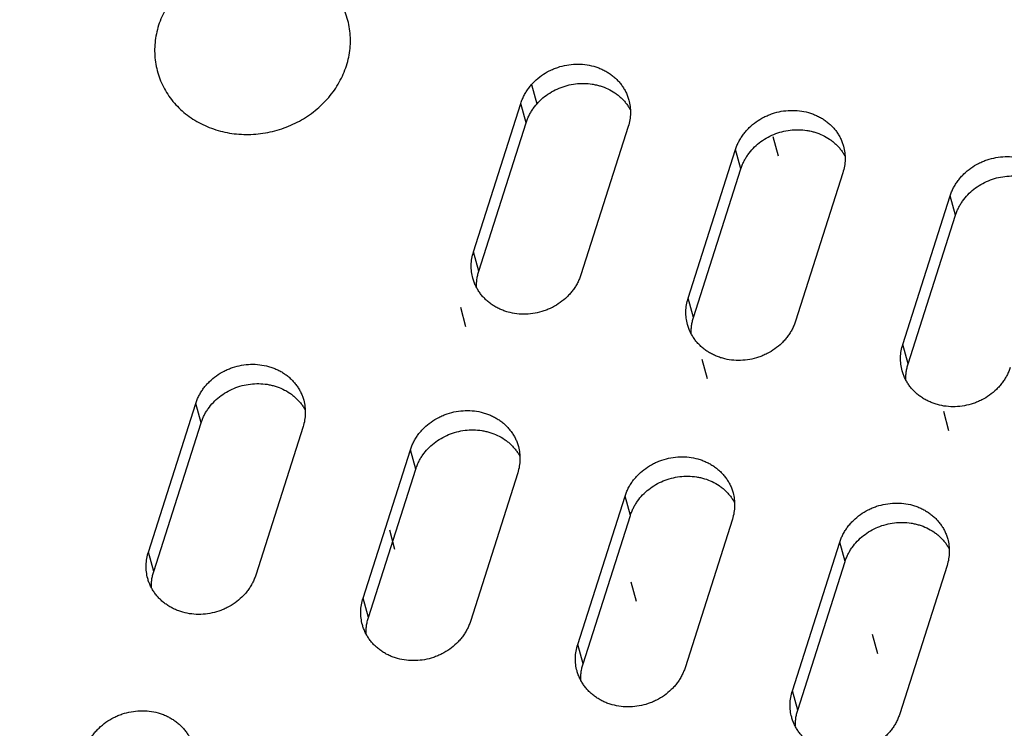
# Model space of a CAD drawing. Header units: millimetres. Extents: x 508 to 1261, y -60 to 468.
# Tile 35 of 49: x 1067 to 1084, y 79 to 91. Entities that reach past the tile are written whole.
import ezdxf

# ---------------------------------------------------------------- set-up
doc = ezdxf.new("R2010")
doc.units = ezdxf.units.MM
doc.header["$LTSCALE"] = 16.335
doc.layers.get('0').update_dxf_attribs({"linetype": 'CONTINUOUS'})
doc.layers.add('AXIS', color=7, linetype='CONTINUOUS')
doc.layers.add('CHAMFER', color=7, linetype='CONTINUOUS')
doc.styles.get("Standard").update_dxf_attribs({"font": 'txt', "width": 0.85})
doc.dimstyles.get("Standard").update_dxf_attribs({"dimtxt": 3.5, "dimasz": 3.5, "dimexe": 1.5, "dimexo": 1, "dimtad": 1, "dimtxsty": 'Standard', "dimblk": '_FILLED', "dimblk1": '_FILLED', "dimblk2": '_FILLED', "dimcen": 0.09, "dimazin": 2, "dimtol": 1, "dimtp": 0.01, "dimtm": 0.01, "dimtfac": 1, "dimtofl": 0, "dimtmove": 0, "dimatfit": 3, "dimldrblk": '_FILLED', "dimfxl": 1, "dimtolj": 1, "dimarcsym": 0})

# ---------------------------------------------------------------- blocks, each defined once
blk = doc.blocks.new('_FILLED')
at = {"color": 0, "linetype": 'ByBlock'}
blk.add_solid([(0, 0), (-1, 0.2143), (-1, -0.2143)], dxfattribs=at)

msp = doc.modelspace()

# ---------------------------------------------------------------- linework, layer by layer
at = {"color": 7, "linetype": 'Continuous'}
for p, q in [((1074.79508, 87.27192), (1075.63552, 89.9099)), ((1075.7297, 89.56622), (1075.63552, 89.9099)), ((1074.88926, 86.92824), (1075.7297, 89.56622)), ((1077.54094, 89.49894), (1076.7005, 86.86096)), ((1078.60592, 86.44999), (1079.44636, 89.08797)), ((1079.54054, 88.74429), (1079.44636, 89.08797)), ((1078.7001, 86.10631), (1079.54054, 88.74429)), ((1081.35179, 88.67701), (1080.51135, 86.03903)), ((1082.41677, 85.62806), (1083.25721, 88.26604)), ((1083.35139, 87.92236), (1083.25721, 88.26604)), ((1082.51095, 85.28438), (1083.35139, 87.92236)), ((1074.88926, 86.92824), (1074.79508, 87.27192)), ((1078.7001, 86.10631), (1078.60592, 86.44999)), ((1082.51095, 85.28438), (1082.41677, 85.62806)), ((1069.02321, 81.93857), (1069.86365, 84.57655)), ((1069.95783, 84.23286), (1069.86365, 84.57655)), ((1069.11739, 81.59488), (1069.95783, 84.23286)), ((1071.76907, 84.16558), (1070.92863, 81.5276)), ((1072.83405, 81.11664), (1073.67449, 83.75462)), ((1073.76867, 83.41093), (1073.67449, 83.75462)), ((1072.92823, 80.77295), (1073.76867, 83.41093)), ((1075.57991, 83.34365), (1074.73947, 80.70567)), ((1076.6449, 80.2947), (1077.48534, 82.93269)), ((1077.57952, 82.589), (1077.48534, 82.93269)), ((1076.73907, 79.95102), (1077.57952, 82.589)), ((1079.39076, 82.52172), (1078.55032, 79.88374)), ((1080.45574, 79.47277), (1081.29618, 82.11075)), ((1081.39036, 81.76707), (1081.29618, 82.11075)), ((1069.11739, 81.59488), (1069.02321, 81.93857)), ((1080.54992, 79.12909), (1081.39036, 81.76707)), ((1083.2016, 81.69979), (1082.36116, 79.06181)), ((1072.92823, 80.77295), (1072.83405, 81.11664)), ((1076.73907, 79.95102), (1076.6449, 80.2947)), ((1080.54992, 79.12909), (1080.45574, 79.47277))]:
    msp.add_line(p, q, dxfattribs=at)
for points, knots in [([(1075.63552, 89.9099), (1075.64318, 89.93395), (1075.66066, 89.98162), (1075.69296, 90.05093), (1075.73123, 90.11794), (1075.77522, 90.18217), (1075.82462, 90.24321), (1075.89751, 90.32004), (1076.0005, 90.40598), (1076.11585, 90.47588), (1076.21413, 90.52148), (1076.31596, 90.55992), (1076.44806, 90.59384), (1076.6102, 90.61092), (1076.7718, 90.60396), (1076.90306, 90.57813), (1077.00352, 90.54578), (1077.07585, 90.51598), (1077.14494, 90.48077), (1077.21032, 90.44036), (1077.27155, 90.39504), (1077.32823, 90.34511), (1077.37998, 90.29088), (1077.42644, 90.23273), (1077.4673, 90.17105), (1077.50229, 90.10624), (1077.53117, 90.03874), (1077.54623, 89.99223), (1077.55268, 89.96871)], [0, 0, 0, 0, 0.03026655, 0.0607996, 0.09160915, 0.12269767, 0.15406025, 0.18568487, 0.24959325, 0.3142545, 0.34680148, 0.37942442, 0.44468412, 0.50973449, 0.57425149, 0.63796038, 0.66947063, 0.70071266, 0.73167755, 0.76236364, 0.79277674, 0.82293019, 0.85284471, 0.88254793, 0.91207377, 0.94146154, 0.97075478, 1, 1, 1, 1]), ([(1075.7297, 89.56622), (1075.73677, 89.58842), (1075.75276, 89.63245), (1075.78192, 89.69667), (1075.81622, 89.75897), (1075.86869, 89.8393), (1075.9462, 89.93312), (1076.05543, 90.03215), (1076.17884, 90.11594), (1076.3136, 90.1826), (1076.45669, 90.23065), (1076.6049, 90.25902), (1076.75487, 90.26706), (1076.87894, 90.25662), (1076.97573, 90.23803), (1077.06965, 90.21295), (1077.18198, 90.16951), (1077.28578, 90.1103), (1077.36159, 90.05448), (1077.41439, 90.00881), (1077.46302, 89.95945), (1077.5072, 89.90668), (1077.54669, 89.85079), (1077.56979, 89.81158), (1077.58047, 89.79158)], [0, 0, 0, 0, 0.03010276, 0.06044941, 0.09104915, 0.12190531, 0.18432945, 0.24767948, 0.31179087, 0.37643709, 0.44134925, 0.50623777, 0.5708149, 0.63481718, 0.66655225, 0.69806702, 0.76033118, 0.82157754, 0.85184405, 0.88187093, 0.91167509, 0.94127894, 0.97070994, 1, 1, 1, 1]), ([(1077.55268, 89.96871), (1077.56306, 89.93082), (1077.57829, 89.85324), (1077.58389, 89.73448), (1077.57221, 89.61523), (1077.55315, 89.53725), (1077.54094, 89.49894)], [0, 0, 0, 0, 0.24751573, 0.49607471, 0.74663599, 1, 1, 1, 1]), ([(1079.44636, 89.08797), (1079.45403, 89.11202), (1079.47151, 89.15969), (1079.50381, 89.229), (1079.54208, 89.29601), (1079.58606, 89.36024), (1079.63547, 89.42128), (1079.70836, 89.49811), (1079.81135, 89.58405), (1079.92669, 89.65395), (1080.02498, 89.69954), (1080.1268, 89.73799), (1080.25891, 89.77191), (1080.42105, 89.78898), (1080.58265, 89.78203), (1080.7139, 89.7562), (1080.81436, 89.72385), (1080.8867, 89.69405), (1080.95578, 89.65884), (1081.02116, 89.61843), (1081.0824, 89.57311), (1081.13908, 89.52317), (1081.19082, 89.46895), (1081.23728, 89.4108), (1081.27814, 89.34912), (1081.31313, 89.28431), (1081.34201, 89.21681), (1081.35708, 89.1703), (1081.36352, 89.14678)], [0, 0, 0, 0, 0.03026655, 0.0607996, 0.09160915, 0.12269767, 0.15406025, 0.18568487, 0.24959325, 0.3142545, 0.34680148, 0.37942442, 0.44468412, 0.50973449, 0.57425149, 0.63796038, 0.66947063, 0.70071266, 0.73167755, 0.76236364, 0.79277674, 0.82293019, 0.85284471, 0.88254793, 0.91207377, 0.94146154, 0.97075478, 1, 1, 1, 1]), ([(1079.54054, 88.74429), (1079.54762, 88.76649), (1079.5636, 88.81052), (1079.59277, 88.87474), (1079.62706, 88.93704), (1079.67954, 89.01737), (1079.75704, 89.11119), (1079.86628, 89.21022), (1079.98968, 89.294), (1080.12444, 89.36067), (1080.26754, 89.40872), (1080.41574, 89.43709), (1080.56571, 89.44513), (1080.68978, 89.43469), (1080.78657, 89.4161), (1080.88049, 89.39102), (1080.99282, 89.34758), (1081.09663, 89.28837), (1081.17244, 89.23255), (1081.22523, 89.18688), (1081.27386, 89.13752), (1081.31805, 89.08475), (1081.35754, 89.02886), (1081.38064, 88.98965), (1081.39132, 88.96965)], [0, 0, 0, 0, 0.03010276, 0.06044941, 0.09104915, 0.12190531, 0.18432945, 0.24767948, 0.31179087, 0.37643709, 0.44134925, 0.50623777, 0.5708149, 0.63481718, 0.66655225, 0.69806702, 0.76033118, 0.82157754, 0.85184405, 0.88187093, 0.91167509, 0.94127894, 0.97070994, 1, 1, 1, 1]), ([(1081.36352, 89.14678), (1081.3739, 89.10889), (1081.38913, 89.03131), (1081.39473, 88.91255), (1081.38305, 88.7933), (1081.36399, 88.71532), (1081.35179, 88.67701)], [0, 0, 0, 0, 0.24751573, 0.49607471, 0.74663599, 1, 1, 1, 1]), ([(1083.25721, 88.26604), (1083.26487, 88.29009), (1083.28235, 88.33776), (1083.31465, 88.40707), (1083.35292, 88.47408), (1083.39691, 88.53831), (1083.44631, 88.59935), (1083.5192, 88.67618), (1083.62219, 88.76212), (1083.73754, 88.83202), (1083.83582, 88.87761), (1083.93765, 88.91606), (1084.06975, 88.94998), (1084.23189, 88.96705), (1084.39349, 88.9601), (1084.52475, 88.93427), (1084.62521, 88.90192), (1084.69754, 88.87212), (1084.76663, 88.83691), (1084.83201, 88.7965), (1084.89324, 88.75118), (1084.94992, 88.70124), (1085.00167, 88.64702), (1085.04812, 88.58887), (1085.08899, 88.52719), (1085.12398, 88.46237), (1085.15286, 88.39488), (1085.16792, 88.34837), (1085.17436, 88.32485)], [0, 0, 0, 0, 0.03026655, 0.0607996, 0.09160915, 0.12269767, 0.15406025, 0.18568487, 0.24959325, 0.3142545, 0.34680148, 0.37942442, 0.44468412, 0.50973449, 0.57425149, 0.63796038, 0.66947063, 0.70071266, 0.73167755, 0.76236364, 0.79277674, 0.82293019, 0.85284471, 0.88254793, 0.91207377, 0.94146154, 0.97075478, 1, 1, 1, 1]), ([(1083.35139, 87.92236), (1083.35846, 87.94456), (1083.37445, 87.98859), (1083.40361, 88.0528), (1083.43791, 88.11511), (1083.49038, 88.19544), (1083.56789, 88.28926), (1083.67712, 88.38829), (1083.80053, 88.47207), (1083.93529, 88.53874), (1084.07838, 88.58679), (1084.22659, 88.61516), (1084.37656, 88.6232), (1084.50063, 88.61275), (1084.59742, 88.59417), (1084.69134, 88.56909), (1084.80367, 88.52565), (1084.90747, 88.46644), (1084.98328, 88.41062), (1085.03608, 88.36495), (1085.08471, 88.31559), (1085.12889, 88.26282), (1085.16838, 88.20693), (1085.19148, 88.16772), (1085.20216, 88.14772)], [0, 0, 0, 0, 0.03010276, 0.06044941, 0.09104915, 0.12190531, 0.18432945, 0.24767948, 0.31179087, 0.37643709, 0.44134925, 0.50623777, 0.5708149, 0.63481718, 0.66655225, 0.69806702, 0.76033118, 0.82157754, 0.85184405, 0.88187093, 0.91167509, 0.94127894, 0.97070994, 1, 1, 1, 1]), ([(1074.78335, 86.80216), (1074.77296, 86.84004), (1074.75773, 86.91762), (1074.75214, 87.03638), (1074.76381, 87.15563), (1074.78287, 87.23361), (1074.79508, 87.27192)], [0, 0, 0, 0, 0.24751573, 0.49607471, 0.74663599, 1, 1, 1, 1]), ([(1074.84973, 86.6356), (1074.84864, 86.66008), (1074.84868, 86.7093), (1074.85535, 86.78302), (1074.86858, 86.85634), (1074.88168, 86.90444), (1074.88926, 86.92824)], [0, 0, 0, 0, 0.24773272, 0.49677829, 0.74744691, 1, 1, 1, 1]), ([(1076.7005, 86.86096), (1076.69284, 86.83691), (1076.67536, 86.78925), (1076.64306, 86.71993), (1076.60479, 86.65293), (1076.5608, 86.58869), (1076.5114, 86.52765), (1076.43851, 86.45082), (1076.33552, 86.36488), (1076.22017, 86.29498), (1076.12189, 86.24939), (1076.02006, 86.21094), (1075.88796, 86.17702), (1075.72582, 86.15995), (1075.56422, 86.1669), (1075.43296, 86.19273), (1075.3325, 86.22508), (1075.26017, 86.25488), (1075.19108, 86.2901), (1075.1257, 86.3305), (1075.06447, 86.37582), (1075.00779, 86.42576), (1074.95604, 86.47998), (1074.90959, 86.53813), (1074.86872, 86.59982), (1074.83373, 86.66463), (1074.80485, 86.73212), (1074.78979, 86.77864), (1074.78335, 86.80216)], [0, 0, 0, 0, 0.03026655, 0.0607996, 0.09160915, 0.12269767, 0.15406025, 0.18568487, 0.24959325, 0.3142545, 0.34680148, 0.37942442, 0.44468412, 0.50973449, 0.57425149, 0.63796038, 0.66947063, 0.70071266, 0.73167755, 0.76236364, 0.79277674, 0.82293019, 0.85284471, 0.88254793, 0.91207377, 0.94146154, 0.97075478, 1, 1, 1, 1]), ([(1078.59419, 85.98022), (1078.58381, 86.01811), (1078.56858, 86.09569), (1078.56298, 86.21445), (1078.57466, 86.3337), (1078.59372, 86.41168), (1078.60592, 86.44999)], [0, 0, 0, 0, 0.24751573, 0.49607471, 0.74663599, 1, 1, 1, 1]), ([(1080.51135, 86.03903), (1080.50368, 86.01498), (1080.4862, 85.96732), (1080.4539, 85.898), (1080.41563, 85.83099), (1080.37165, 85.76676), (1080.32224, 85.70572), (1080.24935, 85.62889), (1080.14636, 85.54295), (1080.03102, 85.47305), (1079.93273, 85.42746), (1079.83091, 85.38901), (1079.6988, 85.35509), (1079.53666, 85.33802), (1079.37506, 85.34497), (1079.24381, 85.3708), (1079.14335, 85.40315), (1079.07101, 85.43295), (1079.00193, 85.46816), (1078.93655, 85.50857), (1078.87531, 85.55389), (1078.81863, 85.60383), (1078.76689, 85.65805), (1078.72043, 85.7162), (1078.67957, 85.77788), (1078.64458, 85.8427), (1078.6157, 85.91019), (1078.60064, 85.95671), (1078.59419, 85.98022)], [0, 0, 0, 0, 0.03026655, 0.0607996, 0.09160915, 0.12269767, 0.15406025, 0.18568487, 0.24959325, 0.3142545, 0.34680148, 0.37942442, 0.44468412, 0.50973449, 0.57425149, 0.63796038, 0.66947063, 0.70071266, 0.73167755, 0.76236364, 0.79277674, 0.82293019, 0.85284471, 0.88254793, 0.91207377, 0.94146154, 0.97075478, 1, 1, 1, 1]), ([(1078.66057, 85.81367), (1078.65948, 85.83815), (1078.65952, 85.88737), (1078.66619, 85.96109), (1078.67943, 86.03441), (1078.69252, 86.08251), (1078.7001, 86.10631)], [0, 0, 0, 0, 0.24773272, 0.49677829, 0.74744691, 1, 1, 1, 1]), ([(1082.40504, 85.15829), (1082.39465, 85.19618), (1082.37942, 85.27376), (1082.37383, 85.39252), (1082.3855, 85.51177), (1082.40456, 85.58975), (1082.41677, 85.62806)], [0, 0, 0, 0, 0.24751573, 0.49607471, 0.74663599, 1, 1, 1, 1]), ([(1069.86365, 84.57655), (1069.87131, 84.60059), (1069.88879, 84.64826), (1069.92109, 84.71758), (1069.95936, 84.78458), (1070.00334, 84.84881), (1070.05275, 84.90985), (1070.12564, 84.98669), (1070.22863, 85.07262), (1070.34398, 85.14252), (1070.44226, 85.18812), (1070.54409, 85.22656), (1070.67619, 85.26048), (1070.83833, 85.27756), (1070.99993, 85.2706), (1071.13118, 85.24478), (1071.23164, 85.21242), (1071.30398, 85.18262), (1071.37307, 85.14741), (1071.43845, 85.10701), (1071.49968, 85.06169), (1071.55636, 85.01175), (1071.6081, 84.95752), (1071.65456, 84.89937), (1071.69542, 84.83769), (1071.73042, 84.77288), (1071.7593, 84.70538), (1071.77436, 84.65887), (1071.7808, 84.63535)], [0, 0, 0, 0, 0.03026655, 0.0607996, 0.09160915, 0.12269767, 0.15406025, 0.18568487, 0.24959325, 0.3142545, 0.34680148, 0.37942442, 0.44468412, 0.50973449, 0.57425149, 0.63796038, 0.66947063, 0.70071266, 0.73167755, 0.76236364, 0.79277674, 0.82293019, 0.85284471, 0.88254793, 0.91207377, 0.94146154, 0.97075478, 1, 1, 1, 1]), ([(1084.32219, 85.2171), (1084.31453, 85.19305), (1084.29705, 85.14538), (1084.26475, 85.07607), (1084.22648, 85.00906), (1084.18249, 84.94483), (1084.13309, 84.88379), (1084.0602, 84.80696), (1083.95721, 84.72102), (1083.84186, 84.65112), (1083.74358, 84.60553), (1083.64175, 84.56708), (1083.50965, 84.53316), (1083.34751, 84.51609), (1083.18591, 84.52304), (1083.05465, 84.54887), (1082.95419, 84.58122), (1082.88186, 84.61102), (1082.81277, 84.64623), (1082.74739, 84.68664), (1082.68616, 84.73196), (1082.62948, 84.7819), (1082.57773, 84.83612), (1082.53128, 84.89427), (1082.49041, 84.95595), (1082.45542, 85.02077), (1082.42654, 85.08826), (1082.41148, 85.13477), (1082.40504, 85.15829)], [0, 0, 0, 0, 0.03026655, 0.0607996, 0.09160915, 0.12269767, 0.15406025, 0.18568487, 0.24959325, 0.3142545, 0.34680148, 0.37942442, 0.44468412, 0.50973449, 0.57425149, 0.63796038, 0.66947063, 0.70071266, 0.73167755, 0.76236364, 0.79277674, 0.82293019, 0.85284471, 0.88254793, 0.91207377, 0.94146154, 0.97075478, 1, 1, 1, 1]), ([(1082.47142, 84.99174), (1082.47033, 85.01622), (1082.47037, 85.06544), (1082.47704, 85.13916), (1082.49027, 85.21248), (1082.50336, 85.26058), (1082.51095, 85.28438)], [0, 0, 0, 0, 0.24773272, 0.49677829, 0.74744691, 1, 1, 1, 1]), ([(1069.95783, 84.23286), (1069.9649, 84.25506), (1069.98088, 84.29909), (1070.01005, 84.36331), (1070.04434, 84.42562), (1070.09682, 84.50594), (1070.17433, 84.59977), (1070.28356, 84.69879), (1070.40696, 84.78258), (1070.54173, 84.84924), (1070.68482, 84.89729), (1070.83303, 84.92566), (1070.98299, 84.9337), (1071.10707, 84.92326), (1071.20385, 84.90467), (1071.29777, 84.87959), (1071.4101, 84.83616), (1071.51391, 84.77694), (1071.58972, 84.72112), (1071.64251, 84.67546), (1071.69114, 84.6261), (1071.73533, 84.57332), (1071.77482, 84.51743), (1071.79792, 84.47822), (1071.8086, 84.45823)], [0, 0, 0, 0, 0.03010276, 0.06044941, 0.09104915, 0.12190531, 0.18432945, 0.24767948, 0.31179087, 0.37643709, 0.44134925, 0.50623777, 0.5708149, 0.63481718, 0.66655225, 0.69806702, 0.76033118, 0.82157754, 0.85184405, 0.88187093, 0.91167509, 0.94127894, 0.97070994, 1, 1, 1, 1]), ([(1071.7808, 84.63535), (1071.79118, 84.59747), (1071.80641, 84.51989), (1071.81201, 84.40112), (1071.80033, 84.28188), (1071.78127, 84.20389), (1071.76907, 84.16558)], [0, 0, 0, 0, 0.24751573, 0.49607471, 0.74663599, 1, 1, 1, 1]), ([(1073.67449, 83.75462), (1073.68215, 83.77866), (1073.69964, 83.82633), (1073.73193, 83.89565), (1073.7702, 83.96265), (1073.81419, 84.02688), (1073.8636, 84.08792), (1073.93648, 84.16475), (1074.03948, 84.25069), (1074.15482, 84.32059), (1074.2531, 84.36619), (1074.35493, 84.40463), (1074.48703, 84.43855), (1074.64917, 84.45563), (1074.81077, 84.44867), (1074.94203, 84.42284), (1075.04249, 84.39049), (1075.11482, 84.36069), (1075.18391, 84.32548), (1075.24929, 84.28508), (1075.31052, 84.23976), (1075.3672, 84.18982), (1075.41895, 84.13559), (1075.46541, 84.07744), (1075.50627, 84.01576), (1075.54126, 83.95095), (1075.57014, 83.88345), (1075.5852, 83.83694), (1075.59165, 83.81342)], [0, 0, 0, 0, 0.03026655, 0.0607996, 0.09160915, 0.12269767, 0.15406025, 0.18568487, 0.24959325, 0.3142545, 0.34680148, 0.37942442, 0.44468412, 0.50973449, 0.57425149, 0.63796038, 0.66947063, 0.70071266, 0.73167755, 0.76236364, 0.79277674, 0.82293019, 0.85284471, 0.88254793, 0.91207377, 0.94146154, 0.97075478, 1, 1, 1, 1]), ([(1073.76867, 83.41093), (1073.77574, 83.43313), (1073.79173, 83.47716), (1073.82089, 83.54138), (1073.85519, 83.60368), (1073.90766, 83.68401), (1073.98517, 83.77784), (1074.09441, 83.87686), (1074.21781, 83.96065), (1074.35257, 84.02731), (1074.49566, 84.07536), (1074.64387, 84.10373), (1074.79384, 84.11177), (1074.91791, 84.10133), (1075.0147, 84.08274), (1075.10862, 84.05766), (1075.22095, 84.01423), (1075.32475, 83.95501), (1075.40056, 83.89919), (1075.45336, 83.85352), (1075.50199, 83.80416), (1075.54618, 83.75139), (1075.58567, 83.6955), (1075.60876, 83.65629), (1075.61944, 83.63629)], [0, 0, 0, 0, 0.03010276, 0.06044941, 0.09104915, 0.12190531, 0.18432945, 0.24767948, 0.31179087, 0.37643709, 0.44134925, 0.50623777, 0.5708149, 0.63481718, 0.66655225, 0.69806702, 0.76033118, 0.82157754, 0.85184405, 0.88187093, 0.91167509, 0.94127894, 0.97070994, 1, 1, 1, 1]), ([(1075.59165, 83.81342), (1075.60203, 83.77553), (1075.61726, 83.69796), (1075.62286, 83.57919), (1075.61118, 83.45995), (1075.59212, 83.38196), (1075.57991, 83.34365)], [0, 0, 0, 0, 0.24751573, 0.49607471, 0.74663599, 1, 1, 1, 1]), ([(1077.48534, 82.93269), (1077.493, 82.95673), (1077.51048, 83.0044), (1077.54278, 83.07372), (1077.58105, 83.14072), (1077.62503, 83.20495), (1077.67444, 83.26599), (1077.74733, 83.34282), (1077.85032, 83.42876), (1077.96567, 83.49866), (1078.06395, 83.54426), (1078.16578, 83.5827), (1078.29788, 83.61662), (1078.46002, 83.6337), (1078.62162, 83.62674), (1078.75287, 83.60091), (1078.85333, 83.56856), (1078.92567, 83.53876), (1078.99476, 83.50355), (1079.06014, 83.46315), (1079.12137, 83.41782), (1079.17805, 83.36789), (1079.22979, 83.31366), (1079.27625, 83.25551), (1079.31711, 83.19383), (1079.35211, 83.12902), (1079.38099, 83.06152), (1079.39605, 83.01501), (1079.40249, 82.99149)], [0, 0, 0, 0, 0.03026655, 0.0607996, 0.09160915, 0.12269767, 0.15406025, 0.18568487, 0.24959325, 0.3142545, 0.34680148, 0.37942442, 0.44468412, 0.50973449, 0.57425149, 0.63796038, 0.66947063, 0.70071266, 0.73167755, 0.76236364, 0.79277674, 0.82293019, 0.85284471, 0.88254793, 0.91207377, 0.94146154, 0.97075478, 1, 1, 1, 1]), ([(1077.57952, 82.589), (1077.58659, 82.6112), (1077.60257, 82.65523), (1077.63174, 82.71945), (1077.66603, 82.78175), (1077.71851, 82.86208), (1077.79602, 82.95591), (1077.90525, 83.05493), (1078.02865, 83.13872), (1078.16342, 83.20538), (1078.30651, 83.25343), (1078.45472, 83.2818), (1078.60468, 83.28984), (1078.72876, 83.2794), (1078.82554, 83.26081), (1078.91946, 83.23573), (1079.03179, 83.1923), (1079.1356, 83.13308), (1079.21141, 83.07726), (1079.2642, 83.03159), (1079.31283, 82.98223), (1079.35702, 82.92946), (1079.39651, 82.87357), (1079.41961, 82.83436), (1079.43029, 82.81436)], [0, 0, 0, 0, 0.03010276, 0.06044941, 0.09104915, 0.12190531, 0.18432945, 0.24767948, 0.31179087, 0.37643709, 0.44134925, 0.50623777, 0.5708149, 0.63481718, 0.66655225, 0.69806702, 0.76033118, 0.82157754, 0.85184405, 0.88187093, 0.91167509, 0.94127894, 0.97070994, 1, 1, 1, 1]), ([(1079.40249, 82.99149), (1079.41287, 82.9536), (1079.4281, 82.87602), (1079.4337, 82.75726), (1079.42202, 82.63802), (1079.40296, 82.56003), (1079.39076, 82.52172)], [0, 0, 0, 0, 0.24751573, 0.49607471, 0.74663599, 1, 1, 1, 1]), ([(1081.29618, 82.11075), (1081.30384, 82.1348), (1081.32133, 82.18247), (1081.35362, 82.25179), (1081.39189, 82.31879), (1081.43588, 82.38302), (1081.48529, 82.44406), (1081.55817, 82.52089), (1081.66117, 82.60683), (1081.77651, 82.67673), (1081.87479, 82.72233), (1081.97662, 82.76077), (1082.10872, 82.79469), (1082.27086, 82.81177), (1082.43246, 82.80481), (1082.56372, 82.77898), (1082.66418, 82.74663), (1082.73651, 82.71683), (1082.8056, 82.68162), (1082.87098, 82.64121), (1082.93221, 82.59589), (1082.98889, 82.54596), (1083.04064, 82.49173), (1083.0871, 82.43358), (1083.12796, 82.3719), (1083.16295, 82.30709), (1083.19183, 82.23959), (1083.20689, 82.19308), (1083.21334, 82.16956)], [0, 0, 0, 0, 0.03026655, 0.0607996, 0.09160915, 0.12269767, 0.15406025, 0.18568487, 0.24959325, 0.3142545, 0.34680148, 0.37942442, 0.44468412, 0.50973449, 0.57425149, 0.63796038, 0.66947063, 0.70071266, 0.73167755, 0.76236364, 0.79277674, 0.82293019, 0.85284471, 0.88254793, 0.91207377, 0.94146154, 0.97075478, 1, 1, 1, 1]), ([(1081.39036, 81.76707), (1081.39743, 81.78927), (1081.41342, 81.8333), (1081.44258, 81.89752), (1081.47688, 81.95982), (1081.52935, 82.04015), (1081.60686, 82.13397), (1081.7161, 82.233), (1081.8395, 82.31679), (1081.97426, 82.38345), (1082.11735, 82.4315), (1082.26556, 82.45987), (1082.41553, 82.46791), (1082.5396, 82.45747), (1082.63639, 82.43888), (1082.73031, 82.4138), (1082.84264, 82.37037), (1082.94644, 82.31115), (1083.02225, 82.25533), (1083.07505, 82.20966), (1083.12368, 82.1603), (1083.16787, 82.10753), (1083.20736, 82.05164), (1083.23045, 82.01243), (1083.24113, 81.99243)], [0, 0, 0, 0, 0.03010276, 0.06044941, 0.09104915, 0.12190531, 0.18432945, 0.24767948, 0.31179087, 0.37643709, 0.44134925, 0.50623777, 0.5708149, 0.63481718, 0.66655225, 0.69806702, 0.76033118, 0.82157754, 0.85184405, 0.88187093, 0.91167509, 0.94127894, 0.97070994, 1, 1, 1, 1]), ([(1083.21334, 82.16956), (1083.22372, 82.13167), (1083.23895, 82.05409), (1083.24455, 81.93533), (1083.23287, 81.81609), (1083.21381, 81.7381), (1083.2016, 81.69979)], [0, 0, 0, 0, 0.24751573, 0.49607471, 0.74663599, 1, 1, 1, 1]), ([(1069.01147, 81.4688), (1069.00109, 81.50668), (1068.98586, 81.58426), (1068.98026, 81.70302), (1068.99194, 81.82227), (1069.011, 81.90025), (1069.02321, 81.93857)], [0, 0, 0, 0, 0.24751573, 0.49607471, 0.74663599, 1, 1, 1, 1]), ([(1070.92863, 81.5276), (1070.92097, 81.50355), (1070.90348, 81.45589), (1070.87119, 81.38657), (1070.83291, 81.31957), (1070.78893, 81.25533), (1070.73952, 81.19429), (1070.66664, 81.11746), (1070.56364, 81.03153), (1070.4483, 80.96163), (1070.35002, 80.91603), (1070.24819, 80.87758), (1070.11608, 80.84367), (1069.95395, 80.82659), (1069.79234, 80.83354), (1069.66109, 80.85937), (1069.56063, 80.89172), (1069.48829, 80.92152), (1069.41921, 80.95674), (1069.35383, 80.99714), (1069.29259, 81.04246), (1069.23592, 81.0924), (1069.18417, 81.14662), (1069.13771, 81.20477), (1069.09685, 81.26646), (1069.06186, 81.33127), (1069.03298, 81.39876), (1069.01792, 81.44528), (1069.01147, 81.4688)], [0, 0, 0, 0, 0.03026655, 0.0607996, 0.09160915, 0.12269767, 0.15406025, 0.18568487, 0.24959325, 0.3142545, 0.34680148, 0.37942442, 0.44468412, 0.50973449, 0.57425149, 0.63796038, 0.66947063, 0.70071266, 0.73167755, 0.76236364, 0.79277674, 0.82293019, 0.85284471, 0.88254793, 0.91207377, 0.94146154, 0.97075478, 1, 1, 1, 1]), ([(1069.07785, 81.30225), (1069.07677, 81.32673), (1069.0768, 81.37594), (1069.08348, 81.44967), (1069.09671, 81.52298), (1069.1098, 81.57108), (1069.11739, 81.59488)], [0, 0, 0, 0, 0.24773272, 0.49677829, 0.74744691, 1, 1, 1, 1]), ([(1072.82232, 80.64687), (1072.81194, 80.68475), (1072.7967, 80.76233), (1072.79111, 80.88109), (1072.80279, 81.00034), (1072.82184, 81.07832), (1072.83405, 81.11664)], [0, 0, 0, 0, 0.24751573, 0.49607471, 0.74663599, 1, 1, 1, 1]), ([(1072.8887, 80.48032), (1072.88761, 80.5048), (1072.88765, 80.55401), (1072.89432, 80.62774), (1072.90756, 80.70105), (1072.92065, 80.74915), (1072.92823, 80.77295)], [0, 0, 0, 0, 0.24773272, 0.49677829, 0.74744691, 1, 1, 1, 1]), ([(1074.73947, 80.70567), (1074.73181, 80.68162), (1074.71433, 80.63396), (1074.68203, 80.56464), (1074.64376, 80.49764), (1074.59977, 80.4334), (1074.55037, 80.37236), (1074.47748, 80.29553), (1074.37449, 80.2096), (1074.25914, 80.1397), (1074.16086, 80.0941), (1074.05903, 80.05565), (1073.92693, 80.02174), (1073.76479, 80.00466), (1073.60319, 80.01161), (1073.47194, 80.03744), (1073.37148, 80.06979), (1073.29914, 80.09959), (1073.23005, 80.13481), (1073.16467, 80.17521), (1073.10344, 80.22053), (1073.04676, 80.27047), (1072.99502, 80.32469), (1072.94856, 80.38284), (1072.90769, 80.44453), (1072.8727, 80.50934), (1072.84382, 80.57683), (1072.82876, 80.62335), (1072.82232, 80.64687)], [0, 0, 0, 0, 0.03026655, 0.0607996, 0.09160915, 0.12269767, 0.15406025, 0.18568487, 0.24959325, 0.3142545, 0.34680148, 0.37942442, 0.44468412, 0.50973449, 0.57425149, 0.63796038, 0.66947063, 0.70071266, 0.73167755, 0.76236364, 0.79277674, 0.82293019, 0.85284471, 0.88254793, 0.91207377, 0.94146154, 0.97075478, 1, 1, 1, 1]), ([(1076.63316, 79.82494), (1076.62278, 79.86282), (1076.60755, 79.9404), (1076.60195, 80.05916), (1076.61363, 80.17841), (1076.63269, 80.25639), (1076.6449, 80.2947)], [0, 0, 0, 0, 0.24751573, 0.49607471, 0.74663599, 1, 1, 1, 1]), ([(1078.55032, 79.88374), (1078.54266, 79.85969), (1078.52517, 79.81203), (1078.49288, 79.74271), (1078.4546, 79.67571), (1078.41062, 79.61147), (1078.36121, 79.55043), (1078.28833, 79.4736), (1078.18533, 79.38766), (1078.06999, 79.31777), (1077.9717, 79.27217), (1077.86988, 79.23372), (1077.73777, 79.19981), (1077.57564, 79.18273), (1077.41403, 79.18968), (1077.28278, 79.21551), (1077.18232, 79.24786), (1077.10998, 79.27766), (1077.0409, 79.31288), (1076.97552, 79.35328), (1076.91428, 79.3986), (1076.8576, 79.44854), (1076.80586, 79.50276), (1076.7594, 79.56091), (1076.71854, 79.6226), (1076.68355, 79.68741), (1076.65467, 79.7549), (1076.63961, 79.80142), (1076.63316, 79.82494)], [0, 0, 0, 0, 0.03026655, 0.0607996, 0.09160915, 0.12269767, 0.15406025, 0.18568487, 0.24959325, 0.3142545, 0.34680148, 0.37942442, 0.44468412, 0.50973449, 0.57425149, 0.63796038, 0.66947063, 0.70071266, 0.73167755, 0.76236364, 0.79277674, 0.82293019, 0.85284471, 0.88254793, 0.91207377, 0.94146154, 0.97075478, 1, 1, 1, 1]), ([(1076.69954, 79.65839), (1076.69846, 79.68287), (1076.69849, 79.73208), (1076.70517, 79.8058), (1076.7184, 79.87912), (1076.73149, 79.92722), (1076.73907, 79.95102)], [0, 0, 0, 0, 0.24773272, 0.49677829, 0.74744691, 1, 1, 1, 1]), ([(1080.44401, 79.00301), (1080.43363, 79.04089), (1080.41839, 79.11847), (1080.4128, 79.23723), (1080.42448, 79.35648), (1080.44353, 79.43446), (1080.45574, 79.47277)], [0, 0, 0, 0, 0.24751573, 0.49607471, 0.74663599, 1, 1, 1, 1]), ([(1067.90262, 78.42126), (1067.91028, 78.44531), (1067.92776, 78.49297), (1067.96006, 78.56229), (1067.99833, 78.62929), (1068.04232, 78.69352), (1068.09172, 78.75457), (1068.16461, 78.8314), (1068.2676, 78.91733), (1068.38295, 78.98723), (1068.48123, 79.03283), (1068.58306, 79.07127), (1068.71516, 79.10519), (1068.8773, 79.12227), (1069.0389, 79.11532), (1069.17015, 79.08949), (1069.27062, 79.05713), (1069.34295, 79.02734), (1069.41204, 78.99212), (1069.47742, 78.95172), (1069.53865, 78.9064), (1069.59533, 78.85646), (1069.64707, 78.80223), (1069.69353, 78.74409), (1069.7344, 78.6824), (1069.76939, 78.61759), (1069.79827, 78.5501), (1069.81333, 78.50358), (1069.81977, 78.48006)], [0, 0, 0, 0, 0.03026655, 0.0607996, 0.09160915, 0.12269767, 0.15406025, 0.18568487, 0.24959325, 0.3142545, 0.34680148, 0.37942442, 0.44468412, 0.50973449, 0.57425149, 0.63796038, 0.66947063, 0.70071266, 0.73167755, 0.76236364, 0.79277674, 0.82293019, 0.85284471, 0.88254793, 0.91207377, 0.94146154, 0.97075478, 1, 1, 1, 1]), ([(1082.36116, 79.06181), (1082.3535, 79.03776), (1082.33602, 78.9901), (1082.30372, 78.92078), (1082.26545, 78.85378), (1082.22146, 78.78954), (1082.17206, 78.7285), (1082.09917, 78.65167), (1081.99618, 78.56573), (1081.88083, 78.49583), (1081.78255, 78.45024), (1081.68072, 78.41179), (1081.54862, 78.37788), (1081.38648, 78.3608), (1081.22488, 78.36775), (1081.09363, 78.39358), (1080.99317, 78.42593), (1080.92083, 78.45573), (1080.85174, 78.49095), (1080.78636, 78.53135), (1080.72513, 78.57667), (1080.66845, 78.62661), (1080.61671, 78.68083), (1080.57025, 78.73898), (1080.52938, 78.80067), (1080.49439, 78.86548), (1080.46551, 78.93297), (1080.45045, 78.97949), (1080.44401, 79.00301)], [0, 0, 0, 0, 0.03026655, 0.0607996, 0.09160915, 0.12269767, 0.15406025, 0.18568487, 0.24959325, 0.3142545, 0.34680148, 0.37942442, 0.44468412, 0.50973449, 0.57425149, 0.63796038, 0.66947063, 0.70071266, 0.73167755, 0.76236364, 0.79277674, 0.82293019, 0.85284471, 0.88254793, 0.91207377, 0.94146154, 0.97075478, 1, 1, 1, 1]), ([(1080.51039, 78.83646), (1080.5093, 78.86093), (1080.50934, 78.91015), (1080.51601, 78.98387), (1080.52925, 79.05719), (1080.54234, 79.10529), (1080.54992, 79.12909)], [0, 0, 0, 0, 0.24773272, 0.49677829, 0.74744691, 1, 1, 1, 1])]:
    msp.add_open_spline(points, degree=3, knots=knots, dxfattribs=at)
at = {"layer": 'AXIS', "color": 7, "linetype": 'Continuous'}
for p, q in [((1075.82222, 90.2448), (1075.9164, 89.90112)), ((1080.10942, 89.32013), (1080.2036, 88.97645)), ((1074.56156, 86.28783), (1074.65574, 85.94415)), ((1078.84876, 85.36316), (1078.94294, 85.01948)), ((1083.13596, 84.43849), (1083.23014, 84.0948)), ((1073.3009, 82.33086), (1073.39508, 81.98718)), ((1077.5881, 81.40619), (1077.68228, 81.0625)), ((1081.8753, 80.48152), (1081.96948, 80.13783))]:
    msp.add_line(p, q, dxfattribs=at)
at = {"layer": 'CHAMFER', "color": 7, "linetype": 'Continuous'}
for points in [[(1072.53921, 90.57772), (1072.55517, 90.62782), (1072.58184, 90.72928), (1072.60555, 90.88419), (1072.61253, 91.03965), (1072.60272, 91.19414), (1072.5762, 91.34617), (1072.53323, 91.49425), (1072.47422, 91.63696), (1072.39976, 91.77289), (1072.31057, 91.90074), (1072.20751, 92.01928), (1072.0916, 92.12736), (1071.96397, 92.22394), (1071.82584, 92.30812), (1071.67856, 92.37907), (1071.52354, 92.43613), (1071.36228, 92.47877), (1071.19632, 92.50657), (1071.02727, 92.51928), (1070.85673, 92.51677), (1070.68636, 92.49909), (1070.51777, 92.46639), (1070.35259, 92.41899), (1070.1924, 92.35735), (1070.03874, 92.28206), (1069.89307, 92.19383), (1069.75681, 92.09351), (1069.63125, 91.98206), (1069.51761, 91.86054), (1069.41699, 91.73012), (1069.33035, 91.59203), (1069.25855, 91.44762), (1069.22084, 91.34751), (1069.20472, 91.29691)], [(1069.20472, 91.29691), (1069.18876, 91.24682), (1069.16208, 91.14535), (1069.13838, 90.99045), (1069.13139, 90.83498), (1069.14121, 90.68049), (1069.16772, 90.52846), (1069.2107, 90.38038), (1069.2697, 90.23768), (1069.34417, 90.10174), (1069.43336, 89.97389), (1069.53641, 89.85536), (1069.65232, 89.74728), (1069.77996, 89.65069), (1069.91809, 89.56652), (1070.06537, 89.49556), (1070.22039, 89.4385), (1070.38165, 89.39587), (1070.5476, 89.36806), (1070.71666, 89.35536), (1070.88719, 89.35786), (1071.05757, 89.37555), (1071.22615, 89.40825), (1071.39133, 89.45565), (1071.55152, 89.51728), (1071.70519, 89.59258), (1071.85085, 89.68081), (1071.98712, 89.78112), (1072.11267, 89.89257), (1072.22631, 90.01409), (1072.32694, 90.14452), (1072.41357, 90.28261), (1072.48537, 90.42701), (1072.52309, 90.52713), (1072.53921, 90.57772)]]:
    msp.add_open_spline(points, degree=3, knots=[0, 0, 0, 0, 0.03026266, 0.06026048, 0.09004159, 0.11966358, 0.14919111, 0.17869312, 0.20823969, 0.2378989, 0.26773373, 0.29779942, 0.32814117, 0.35879251, 0.38977426, 0.42109409, 0.45274664, 0.48471412, 0.51696733, 0.54946701, 0.58216538, 0.61500798, 0.64793552, 0.68088593, 0.71379639, 0.74660539, 0.77925475, 0.81169165, 0.84387047, 0.87575454, 0.90731764, 0.9385453, 0.96943566, 1, 1, 1, 1], dxfattribs=at)

# ---------------------------------------------------------------- leaders
at = {"color": 2}
msp.add_leader([(1030.8915, 66.42853), (1135.29776, 148.01767)], dimstyle='Standard', override={"dimgap": 0.625, "dimtad": 0, "dimtih": 1, "dimtoh": 1, "dimdec": 4, "dimcen": 2.673, "dimadec": 0, "dimazin": 0, "dimtp": 0.1, "dimtm": 0, "dimtdec": 1, "dimfxl": 1.25, "dimtolj": 0, "dimtzin": 0}, dxfattribs=at)

doc.saveas('drawing.dxf')
